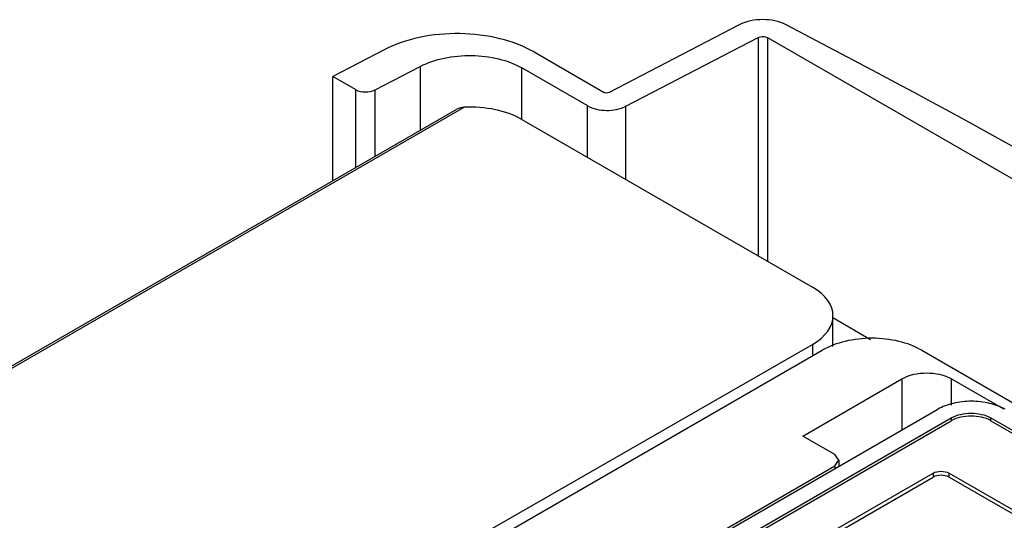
# Model space of a CAD drawing. Header units: millimetres. Extents: x 91 to 702, y 284 to 823.
# Tile 17 of 18: x 476 to 616, y 751 to 823. Entities that reach past the tile are written whole.
import ezdxf

# ---------------------------------------------------------------- set-up
doc = ezdxf.new("R2010")
doc.units = ezdxf.units.MM
doc.header["$LTSCALE"] = 71.961336
doc.layers.get('0').update_dxf_attribs({"linetype": 'CONTINUOUS'})

msp = doc.modelspace()

# ---------------------------------------------------------------- linework, layer by layer
at = {"color": 7, "linetype": 'Continuous'}
for p, q in [((577.99, 821.96), (559.48, 812.33)), ((561.87, 810.37), (580.67, 820.15)), ((580.67, 820.15), (580.67, 789.08)), ((582.04, 788.28), (582.04, 820.12)), ((689.49, 758.09), (582.04, 820.12)), ((527.45, 818.42), (520.15, 814.62)), ((548.79, 818.1), (558.77, 812.33)), ((526.17, 812.7), (532.61, 816.05)), ((532.61, 816.05), (532.61, 806.94)), ((547.06, 808.48), (547.06, 815.83)), ((556.36, 810.46), (547.06, 815.83)), ((520.15, 799.75), (520.15, 814.62)), ((523.41, 812.74), (520.15, 814.62)), ((523.41, 812.74), (523.41, 801.63)), ((526.17, 803.22), (526.17, 812.7)), ((439.66, 752.97), (538.85, 810.24)), ((440.17, 753.57), (537.82, 809.95)), ((556.36, 810.46), (556.36, 803.11)), ((561.87, 799.93), (561.87, 810.37)), ((547.06, 808.48), (588.4, 784.61)), ((591.33, 776.14), (591.33, 780.53)), ((596.69, 777.13), (591.33, 780.23)), ((496.96, 723.91), (588.4, 776.46)), ((588.4, 776.46), (588.4, 774.82)), ((498.94, 723.18), (589.81, 775.63)), ((603.95, 775.63), (682.05, 730.54)), ((587.02, 763.4), (601.13, 771.55)), ((601.13, 771.55), (601.13, 764.27)), ((608.2, 767.79), (608.2, 771.55)), ((608.2, 771.55), (615.6, 767.27)), ((526.75, 721.33), (606.23, 767.21)), ((528.89, 720.22), (608.16, 765.98)), ((528.89, 719.81), (608.16, 765.57)), ((608.16, 765.98), (608.16, 765.57)), ((613.81, 765.57), (613.81, 765.98)), ((613.81, 765.98), (660.62, 738.95)), ((613.81, 765.57), (660.62, 738.55)), ((591.57, 760.77), (587.02, 763.4)), ((592.16, 759.96), (591.57, 760.77)), ((591.57, 759.14), (592.16, 759.96)), ((592.16, 759.96), (592.16, 759.09)), ((563.22, 742.77), (591.57, 759.14)), ((579.27, 742.93), (605.58, 758.12)), ((591.57, 759.14), (591.57, 758.75)), ((605.58, 758.12), (605.58, 757.55)), ((607.84, 757.55), (607.84, 758.12)), ((607.84, 758.12), (647.72, 735.1)), ((579.27, 742.36), (605.58, 757.55)), ((607.84, 757.55), (647.72, 734.52))]:
    msp.add_line(p, q, dxfattribs=at)
msp.add_ellipse((581.3, 780.53), major_axis=(10.03, 0), ratio=0.575763, start_param=5.499161, end_param=7.067218, dxfattribs=at)
for points, knots in [([(584.69, 821.96), (583.68, 822.49), (581.34, 822.92), (579.01, 822.49), (577.99, 821.96)], [0, 0, 0, 0, 0.499912, 1, 1, 1, 1]), ([(692.67, 759.62), (684.08, 765.11), (648.79, 787.09), (612.51, 807.45), (584.69, 821.96)], [0, 0, 0, 0, 0.245242, 1, 1, 1, 1]), ([(548.79, 818.1), (547.28, 818.96), (543.8, 820.25), (538.22, 820.92), (532.59, 820.41), (529.02, 819.23), (527.45, 818.42)], [0, 0, 0, 0, 0.235735, 0.496793, 0.759585, 1, 1, 1, 1]), ([(580.67, 820.15), (580.77, 820.2), (581.21, 820.34), (581.74, 820.3), (582.04, 820.12)], [0, 0, 0, 0, 0.243522, 1, 1, 1, 1]), ([(532.61, 816.05), (533.67, 816.6), (536.08, 817.39), (539.9, 817.74), (543.68, 817.29), (546.04, 816.42), (547.06, 815.83)], [0, 0, 0, 0, 0.240426, 0.503207, 0.764253, 1, 1, 1, 1]), ([(523.41, 812.74), (523.82, 812.51), (524.78, 812.31), (525.75, 812.48), (526.17, 812.7)], [0, 0, 0, 0, 0.496695, 1, 1, 1, 1]), ([(547.06, 808.48), (545.9, 809.15), (543.18, 810.09), (540.33, 810.3), (538.85, 810.24)], [0, 0, 0, 0, 0.474643, 1, 1, 1, 1]), ([(556.36, 810.46), (557.17, 809.99), (559.1, 809.6), (561.03, 809.94), (561.87, 810.37)], [0, 0, 0, 0, 0.496695, 1, 1, 1, 1]), ([(603.95, 775.63), (602.94, 776.21), (600.61, 777.06), (596.88, 777.47), (593.14, 777.06), (590.81, 776.21), (589.81, 775.63)], [0, 0, 0, 0, 0.237241, 0.5, 0.76276, 1, 1, 1, 1]), ([(601.13, 771.55), (602.18, 772.15), (604.66, 772.63), (607.15, 772.15), (608.2, 771.55)], [0, 0, 0, 0, 0.5, 1, 1, 1, 1]), ([(615.81, 767.21), (615.13, 767.61), (613.55, 768.18), (611.02, 768.45), (608.49, 768.18), (606.91, 767.61), (606.23, 767.21)], [0, 0, 0, 0, 0.237255, 0.500001, 0.762746, 1, 1, 1, 1]), ([(608.16, 765.98), (609, 766.46), (610.98, 766.85), (612.97, 766.46), (613.81, 765.98)], [0, 0, 0, 0, 0.5, 1, 1, 1, 1]), ([(613.81, 765.57), (612.97, 766.06), (610.98, 766.44), (609, 766.06), (608.16, 765.57)], [0, 0, 0, 0, 0.500001, 1, 1, 1, 1]), ([(605.58, 758.12), (605.91, 758.31), (606.71, 758.47), (607.5, 758.31), (607.84, 758.12)], [0, 0, 0, 0, 0.499999, 1, 1, 1, 1]), ([(607.84, 757.55), (607.5, 757.74), (606.71, 757.9), (605.91, 757.74), (605.58, 757.55)], [0, 0, 0, 0, 0.500001, 1, 1, 1, 1])]:
    msp.add_open_spline(points, degree=3, knots=knots, dxfattribs=at)
for points in [[(559.48, 812.33), (559.27, 812.23), (558.97, 812.22), (558.77, 812.33)], [(538.85, 810.24), (538.5, 810.22), (538.13, 810.13), (537.82, 809.95)]]:
    msp.add_open_spline(points, degree=3, dxfattribs=at)

doc.saveas('drawing.dxf')
